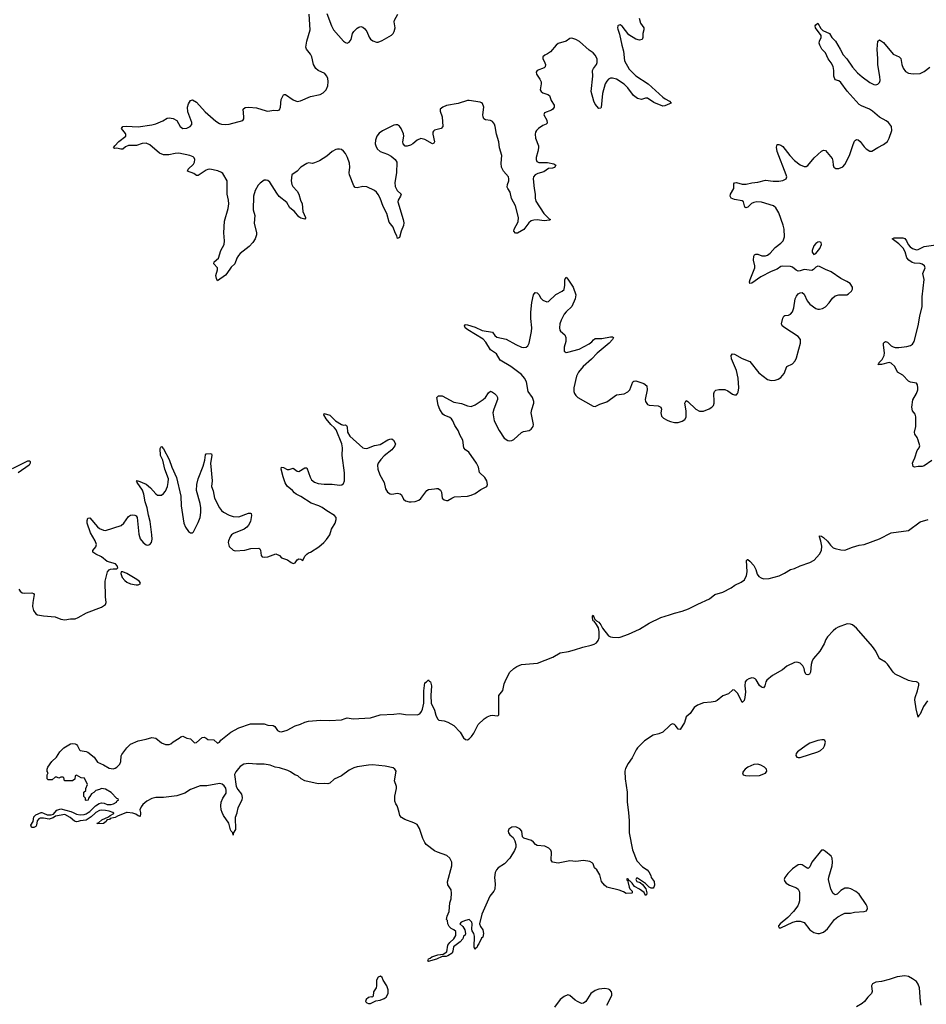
# Model space of a CAD drawing. Header units: inches. Extents: x 1843750 to 1959452, y 907112 to 1016326.
# Tile 53 of 137: x 1873285 to 1882652, y 948020 to 958194. Entities that reach past the tile are written whole.
import ezdxf

# ---------------------------------------------------------------- set-up
doc = ezdxf.new("R2010")
doc.units = ezdxf.units.IN
doc.header["$MEASUREMENT"] = 0
for name, color, linetype in [('B8974', 7, 'Continuous'), ('B8975', 7, 'Continuous'), ('B8984', 7, 'Continuous'), ('B8985', 7, 'Continuous')]:
    doc.layers.add(name, color=color, linetype=linetype)

msp = doc.modelspace()

# ---------------------------------------------------------------- linework, layer by layer
at = {"layer": 'B8974', "color": 6}
for points, elevation in [([(1874072, 950000), (1874064, 949996), (1874023, 949957), (1873970, 949924), (1873910, 949915), (1873890, 949907), (1873870, 949906), (1873850, 949912), (1873806, 949950), (1873750, 949981), (1873655, 949965), (1873630, 949946), (1873590, 949931), (1873530, 949944), (1873497, 949943), (1873483, 949937), (1873465, 949915), (1873458, 949870), (1873450, 949858), (1873430, 949845), (1873410, 949847), (1873405, 949850), (1873399, 949870), (1873423, 949910), (1873430, 949956), (1873450, 949977), (1873507, 950000)], 500), ([(1873515, 950000), (1873530, 949996), (1873570, 949977), (1873610, 949979), (1873634, 949986), (1873646, 950000)], 500), ([(1873836, 950000), (1873870, 949983), (1873910, 949978), (1873950, 949980), (1873972, 949988), (1873991, 950000)], 500), ([(1874389, 950000), (1874295, 949965), (1874270, 949949), (1874221, 949939), (1874211, 949930), (1874193, 949927), (1874181, 949919), (1874179, 949910), (1874150, 949887), (1874090, 949886), (1874086, 949890), (1874103, 949897), (1874135, 949925), (1874203, 949957), (1874218, 949970), (1874258, 949990), (1874256, 949996), (1874247, 950000)], 500), ([(1874532, 950000), (1874534, 949990), (1874530, 949961), (1874510, 949966), (1874485, 949985), (1874454, 949994), (1874394, 950000)], 500), ([(1875528, 950000), (1875527, 949993), (1875510, 949950), (1875513, 949827), (1875491, 949789), (1875490, 949768), (1875488, 949790), (1875470, 949808), (1875464, 949824), (1875447, 949890), (1875390, 949972), (1875378, 950000)], 500), ([(1879574, 950000), (1879583, 949917), (1879583, 949790), (1879617, 949617), (1879662, 949502), (1879721, 949441), (1879767, 949410), (1879785, 949390), (1879807, 949350), (1879811, 949330), (1879842, 949290), (1879845, 949250), (1879838, 949230), (1879830, 949218), (1879810, 949219), (1879789, 949229), (1879750, 949269), (1879670, 949322), (1879658, 949322), (1879652, 949310), (1879661, 949290), (1879697, 949277), (1879719, 949259), (1879754, 949214), (1879765, 949170), (1879762, 949150), (1879750, 949144), (1879736, 949176), (1879689, 949210), (1879638, 949238), (1879612, 949272), (1879592, 949292), (1879578, 949298), (1879574, 949310), (1879565, 949315), (1879554, 949310), (1879564, 949304), (1879581, 949230), (1879590, 949212), (1879612, 949190), (1879614, 949170), (1879611, 949169), (1879550, 949165), (1879522, 949182), (1879480, 949200), (1879350, 949230), (1879326, 949250), (1879295, 949290), (1879278, 949358), (1879248, 949408), (1879223, 949430), (1879209, 949470), (1879201, 949481), (1879175, 949495), (1879110, 949504), (1879030, 949494), (1878970, 949501), (1878850, 949478), (1878790, 949489), (1878777, 949510), (1878781, 949590), (1878772, 949612), (1878753, 949633), (1878710, 949655), (1878630, 949661), (1878615, 949670), (1878595, 949695), (1878572, 949712), (1878495, 949735), (1878479, 949750), (1878472, 949810), (1878452, 949832), (1878410, 949852), (1878370, 949850), (1878338, 949830), (1878332, 949810), (1878337, 949790), (1878350, 949770), (1878382, 949742), (1878402, 949710), (1878412, 949670), (1878410, 949645), (1878397, 949610), (1878349, 949530), (1878293, 949470), (1878230, 949430), (1878212, 949408), (1878199, 949381), (1878189, 949330), (1878196, 949264), (1878195, 949210), (1878185, 949190), (1878144, 949136), (1878059, 948950), (1878037, 948850), (1878045, 948825), (1878070, 948788), (1878077, 948750), (1878070, 948715), (1878058, 948702), (1878030, 948644), (1878014, 948626), (1878010, 948609), (1877997, 948603), (1877990, 948586), (1877982, 948610), (1877983, 948723), (1877978, 948750), (1877960, 948780), (1877956, 948796), (1877959, 948850), (1877955, 948870), (1877930, 948895), (1877890, 948884), (1877847, 948870), (1877834, 948850), (1877863, 948823), (1877884, 948790), (1877891, 948750), (1877887, 948733), (1877870, 948722), (1877864, 948696), (1877836, 948664), (1877768, 948612), (1877760, 948570), (1877752, 948548), (1877710, 948521), (1877690, 948515), (1877650, 948515), (1877590, 948487), (1877530, 948469), (1877510, 948462), (1877498, 948470), (1877506, 948474), (1877510, 948490), (1877525, 948495), (1877544, 948510), (1877604, 948530), (1877661, 948539), (1877697, 948563), (1877710, 948630), (1877730, 948658), (1877770, 948695), (1877791, 948730), (1877791, 948771), (1877772, 948790), (1877744, 948804), (1877722, 948822), (1877710, 948850), (1877705, 948885), (1877696, 948896), (1877702, 948930), (1877723, 948977), (1877728, 949068), (1877742, 949110), (1877748, 949168), (1877744, 949204), (1877710, 949254), (1877706, 949286), (1877750, 949450), (1877749, 949490), (1877729, 949530), (1877698, 949558), (1877603, 949590), (1877570, 949607), (1877486, 949670), (1877470, 949691), (1877450, 949733), (1877415, 949835), (1877390, 949876), (1877356, 949896), (1877264, 949930), (1877229, 949950), (1877212, 949970), (1877205, 950000)], 500), ([(1879350, 948010), (1879402, 948110), (1879404, 948130), (1879399, 948150), (1879383, 948170), (1879370, 948177), (1879330, 948183), (1879270, 948177), (1879230, 948162), (1879186, 948130), (1879133, 948047), (1879110, 948030), (1879090, 948029), (1879050, 948048), (1879024, 948064), (1878970, 948110), (1878950, 948118), (1878910, 948100), (1878870, 948068), (1878810, 947990)], 600)]:
    msp.add_lwpolyline(points, dxfattribs=dict(at, elevation=elevation))
at = {"layer": 'B8974', "color": 6, "elevation": 600}
msp.add_lwpolyline([(1877012, 948312), (1876990, 948299), (1876971, 948270), (1876972, 948210), (1876967, 948190), (1876941, 948150), (1876937, 948103), (1876926, 948094), (1876916, 948096), (1876890, 948090), (1876865, 948070), (1876858, 948050), (1876870, 948036), (1876889, 948029), (1876910, 948029), (1876966, 948054), (1877010, 948061), (1877050, 948078), (1877070, 948094), (1877093, 948130), (1877092, 948170), (1877078, 948210), (1877039, 948270), (1877030, 948296)], close=True, dxfattribs=at)
at = {"layer": 'B8975', "color": 6}
for points, elevation in [([(1880000, 957324), (1879950, 957302), (1879930, 957300), (1879838, 957338), (1879770, 957383), (1879750, 957383), (1879710, 957370), (1879670, 957378), (1879626, 957410), (1879568, 957490), (1879530, 957528), (1879450, 957580), (1879410, 957590), (1879390, 957588), (1879370, 957579), (1879350, 957560), (1879333, 957530), (1879306, 957430), (1879293, 957287), (1879290, 957279), (1879270, 957275), (1879230, 957321), (1879216, 957350), (1879189, 957450), (1879207, 957610), (1879205, 957670), (1879213, 957690), (1879246, 957730), (1879253, 957750), (1879250, 957790), (1879230, 957828), (1879211, 957851), (1879170, 957878), (1879070, 957969), (1879030, 957989), (1878990, 958002), (1878970, 957999), (1878930, 957970), (1878850, 957947), (1878827, 957930), (1878770, 957863), (1878739, 957841), (1878710, 957827), (1878691, 957810), (1878690, 957790), (1878705, 957765), (1878716, 957730), (1878714, 957706), (1878704, 957696), (1878630, 957670), (1878620, 957650), (1878623, 957630), (1878660, 957580), (1878672, 957552), (1878673, 957530), (1878663, 957470), (1878672, 957452), (1878690, 957439), (1878741, 957421), (1878758, 957410), (1878777, 957357), (1878806, 957310), (1878808, 957290), (1878794, 957270), (1878780, 957260), (1878708, 957230), (1878699, 957210), (1878730, 957157), (1878734, 957126), (1878725, 957115), (1878690, 957099), (1878645, 957070), (1878624, 957050), (1878615, 957030), (1878610, 957010), (1878613, 956970), (1878644, 956890), (1878646, 956870), (1878640, 956830), (1878621, 956770), (1878621, 956750), (1878629, 956729), (1878650, 956717), (1878738, 956718), (1878804, 956704), (1878824, 956690), (1878810, 956666), (1878790, 956658), (1878750, 956655), (1878700, 956620), (1878637, 956603), (1878610, 956592), (1878592, 956570), (1878589, 956550), (1878599, 956450), (1878610, 956390), (1878610, 956350), (1878618, 956318), (1878700, 956190), (1878757, 956137), (1878770, 956130), (1878758, 956122), (1878705, 956115), (1878630, 956124), (1878598, 956122), (1878570, 956114), (1878545, 956095), (1878494, 956026), (1878430, 955989), (1878407, 955987), (1878390, 956010), (1878393, 956030), (1878434, 956106), (1878439, 956150), (1878406, 956270), (1878367, 956347), (1878352, 956412), (1878327, 956450), (1878323, 956463), (1878324, 956490), (1878339, 956530), (1878340, 956550), (1878335, 956570), (1878283, 956630), (1878263, 956670), (1878260, 956710), (1878265, 956790), (1878244, 956870), (1878236, 956930), (1878212, 957010), (1878199, 957090), (1878190, 957113), (1878170, 957142), (1878150, 957153), (1878099, 957159), (1878082, 957170), (1878073, 957190), (1878071, 957210), (1878079, 957290), (1878066, 957326), (1878056, 957336), (1878041, 957341), (1877930, 957360), (1877910, 957359), (1877814, 957326), (1877693, 957307), (1877657, 957290), (1877630, 957270), (1877630, 957250), (1877649, 957190), (1877657, 957090), (1877640, 957070), (1877570, 957051), (1877560, 957040), (1877555, 957030), (1877555, 957010), (1877570, 956930), (1877564, 956916), (1877550, 956911), (1877470, 956956), (1877430, 956965), (1877390, 956949), (1877348, 956912), (1877323, 956897), (1877290, 956885), (1877267, 956887), (1877247, 956910), (1877245, 956930), (1877255, 956990), (1877250, 957014), (1877225, 957070), (1877210, 957092), (1877190, 957106), (1877170, 957108), (1877150, 957102), (1877034, 957046), (1876999, 957021), (1876975, 956990), (1876961, 956950), (1876959, 956910), (1876963, 956890), (1876979, 956859), (1877010, 956833), (1877084, 956804), (1877123, 956783), (1877164, 956750), (1877181, 956721), (1877177, 956610), (1877162, 956510), (1877164, 956470), (1877184, 956430), (1877225, 956390), (1877221, 956370), (1877196, 956330), (1877192, 956310), (1877248, 956128), (1877254, 956094), (1877250, 956068), (1877225, 956010), (1877210, 955944), (1877190, 955933), (1877181, 955961), (1877163, 955990), (1877142, 956050), (1877103, 956103), (1877079, 956190), (1877042, 956262), (1877009, 956350), (1876990, 956387), (1876972, 956410), (1876950, 956427), (1876870, 956466), (1876830, 956470), (1876770, 956456), (1876750, 956461), (1876737, 956477), (1876692, 956590), (1876688, 956610), (1876695, 956670), (1876694, 956710), (1876672, 956770), (1876652, 956810), (1876630, 956836), (1876610, 956851), (1876590, 956857), (1876570, 956857), (1876550, 956852), (1876512, 956830), (1876458, 956782), (1876384, 956736), (1876330, 956713), (1876310, 956709), (1876270, 956713), (1876250, 956707), (1876190, 956668), (1876150, 956629), (1876098, 956590), (1876089, 956530), (1876095, 956490), (1876106, 956470), (1876150, 956420), (1876168, 956390), (1876187, 956327), (1876203, 956290), (1876211, 956210), (1876239, 956150), (1876238, 956142), (1876230, 956134), (1876190, 956144), (1876170, 956156), (1876124, 956210), (1876077, 956250), (1876044, 956304), (1875966, 956366), (1875940, 956400), (1875870, 956515), (1875850, 956532), (1875830, 956537), (1875810, 956534), (1875770, 956506), (1875750, 956484), (1875716, 956430), (1875701, 956370), (1875697, 956230), (1875713, 956170), (1875709, 956090), (1875730, 955990), (1875730, 955970), (1875717, 955930), (1875692, 955890), (1875655, 955850), (1875563, 955777), (1875544, 955756), (1875528, 955730), (1875508, 955672), (1875470, 955636), (1875424, 955570), (1875410, 955555), (1875330, 955494), (1875318, 955518), (1875313, 955550), (1875327, 955610), (1875327, 955630), (1875290, 955670), (1875294, 955690), (1875339, 955730), (1875364, 955810), (1875397, 955870), (1875400, 955910), (1875395, 955990), (1875401, 956110), (1875438, 956242), (1875446, 956290), (1875443, 956330), (1875430, 956390), (1875427, 956527), (1875383, 956603), (1875370, 956616), (1875333, 956633), (1875250, 956649), (1875230, 956647), (1875210, 956637), (1875130, 956582), (1875110, 956585), (1875084, 956604), (1875020, 956630), (1875026, 956650), (1875079, 956701), (1875090, 956720), (1875093, 956750), (1875087, 956767), (1875076, 956776), (1875042, 956790), (1874930, 956815), (1874890, 956812), (1874824, 956796), (1874770, 956796), (1874730, 956814), (1874630, 956900), (1874590, 956919), (1874550, 956915), (1874490, 956893), (1874410, 956895), (1874379, 956881), (1874350, 956855), (1874330, 956855), (1874290, 956867), (1874263, 956863), (1874254, 956870), (1874266, 956890), (1874310, 956936), (1874381, 956990), (1874382, 957010), (1874378, 957018), (1874337, 957070), (1874349, 957091), (1874386, 957094), (1874510, 957087), (1874650, 957107), (1874690, 957118), (1874764, 957150), (1874810, 957176), (1874830, 957179), (1874872, 957172), (1874910, 957153), (1874942, 957090), (1874970, 957070), (1875010, 957072), (1875047, 957090), (1875064, 957110), (1875065, 957130), (1875022, 957242), (1875018, 957290), (1875030, 957323), (1875050, 957359), (1875070, 957366), (1875110, 957343), (1875200, 957240), (1875310, 957146), (1875350, 957121), (1875370, 957113), (1875410, 957109), (1875450, 957115), (1875589, 957151), (1875601, 957170), (1875602, 957190), (1875594, 957270), (1875614, 957286), (1875652, 957288), (1875730, 957283), (1875830, 957252), (1875850, 957250), (1875910, 957259), (1875950, 957256), (1875970, 957263), (1875978, 957290), (1875985, 957370), (1876010, 957416), (1876021, 957419), (1876030, 957421), (1876110, 957365), (1876152, 957348), (1876186, 957354), (1876290, 957401), (1876390, 957420), (1876422, 957438), (1876450, 957470), (1876467, 957510), (1876473, 957550), (1876467, 957590), (1876455, 957615), (1876436, 957636), (1876370, 957667), (1876343, 957690), (1876322, 957730), (1876304, 957810), (1876290, 957837), (1876249, 957890), (1876242, 957910), (1876250, 957971), (1876287, 958090), (1876277, 958250)], 600), ([(1876457, 958257), (1876505, 958130), (1876528, 958090), (1876630, 957973), (1876650, 957957), (1876670, 957952), (1876690, 957960), (1876709, 957990), (1876725, 958050), (1876738, 958070), (1876770, 958105), (1876790, 958118), (1876810, 958122), (1876830, 958117), (1876850, 958100), (1876871, 958071), (1876894, 958014), (1876910, 957993), (1876934, 957974), (1876970, 957960), (1876990, 957962), (1877030, 957980), (1877125, 958035), (1877142, 958050), (1877154, 958070), (1877163, 958110), (1877154, 958170), (1877156, 958190), (1877192, 958250)], 600), ([(1879685, 958210), (1879698, 958158), (1879732, 958110), (1879735, 958090), (1879724, 958050), (1879724, 958010), (1879716, 957990), (1879690, 957982), (1879650, 957991), (1879578, 958038), (1879510, 958128), (1879490, 958139), (1879470, 958135), (1879466, 958130), (1879462, 958110), (1879465, 958095), (1879484, 958044), (1879505, 957930), (1879524, 957870), (1879534, 957770), (1879583, 957683), (1879650, 957613), (1879779, 957530), (1879930, 957394), (1879955, 957375), (1880000, 957350)], 600), ([(1873275, 952310), (1873290, 952289), (1873310, 952273), (1873330, 952269), (1873410, 952273), (1873426, 952266), (1873434, 952254), (1873420, 952170), (1873418, 952130), (1873426, 952090), (1873450, 952056), (1873470, 952045), (1873530, 952033), (1873650, 952024), (1873710, 952000), (1873750, 951992), (1873810, 952002), (1873857, 952003), (1873890, 952015), (1873974, 952066), (1874130, 952123), (1874171, 952150), (1874178, 952170), (1874171, 952231), (1874169, 952391), (1874192, 952488), (1874210, 952510), (1874224, 952516), (1874250, 952521), (1874290, 952520), (1874298, 952530), (1874293, 952550), (1874275, 952570), (1874190, 952596), (1874130, 952644), (1874070, 952670), (1874039, 952690), (1874040, 952710), (1874073, 952747), (1874078, 952770), (1874065, 952810), (1874015, 952890), (1873981, 952990), (1873982, 953018), (1873990, 953042), (1874010, 953045), (1874090, 952952), (1874110, 952936), (1874150, 952918), (1874170, 952917), (1874332, 952968), (1874359, 952990), (1874410, 953061), (1874430, 953074), (1874450, 953078), (1874474, 953074), (1874487, 953067), (1874498, 953050), (1874516, 952876), (1874529, 952830), (1874559, 952790), (1874590, 952766), (1874610, 952763), (1874628, 952770), (1874645, 952790), (1874654, 952826), (1874651, 952870), (1874633, 953010), (1874615, 953075), (1874601, 953150), (1874580, 953210), (1874566, 953290), (1874552, 953332), (1874499, 953410), (1874500, 953420), (1874488, 953430), (1874502, 953430), (1874504, 953424), (1874510, 953429), (1874593, 953393), (1874636, 953356), (1874690, 953293), (1874710, 953282), (1874730, 953279), (1874750, 953282), (1874770, 953297), (1874790, 953322), (1874811, 953370), (1874820, 953410), (1874822, 953450), (1874786, 953550), (1874763, 953643), (1874741, 953690), (1874736, 953764), (1874742, 953778), (1874750, 953785), (1874770, 953760), (1874830, 953649), (1874858, 953570), (1874904, 953464), (1874951, 953270), (1874953, 953170), (1874982, 952990), (1874998, 952950), (1875030, 952905), (1875050, 952893), (1875070, 952890), (1875080, 952900), (1875130, 952997), (1875149, 953050), (1875157, 953103), (1875156, 953150), (1875150, 953193), (1875113, 953330), (1875114, 953390), (1875129, 953450), (1875180, 953580), (1875198, 953642), (1875203, 953697), (1875212, 953708), (1875252, 953712), (1875266, 953706), (1875269, 953690), (1875257, 953610), (1875273, 953430), (1875265, 953370), (1875284, 953324), (1875297, 953250), (1875350, 953148), (1875370, 953121), (1875390, 953104), (1875450, 953073), (1875490, 953059), (1875550, 953056), (1875650, 953094), (1875670, 953095), (1875677, 953090), (1875679, 953070), (1875668, 953010), (1875649, 952970), (1875633, 952950), (1875603, 952930), (1875495, 952885), (1875474, 952870), (1875459, 952850), (1875442, 952810), (1875439, 952790), (1875450, 952750), (1875490, 952712), (1875510, 952706), (1875610, 952711), (1875672, 952728), (1875754, 952734), (1875766, 952726), (1875773, 952713), (1875778, 952658), (1875790, 952644), (1875810, 952639), (1875850, 952644), (1875930, 952674), (1875970, 952656), (1875990, 952634), (1876053, 952613), (1876090, 952584), (1876110, 952576), (1876130, 952581), (1876150, 952614), (1876170, 952623), (1876190, 952620), (1876210, 952606), (1876230, 952650), (1876250, 952670), (1876270, 952685), (1876290, 952690), (1876375, 952745), (1876428, 952792), (1876456, 952824), (1876489, 952870), (1876508, 952930), (1876544, 952990), (1876555, 953030), (1876553, 953050), (1876538, 953070), (1876458, 953118), (1876410, 953153), (1876377, 953170), (1876297, 953197), (1876190, 953267), (1876140, 953290), (1876123, 953303), (1876105, 953330), (1876050, 953374), (1876028, 953408), (1876006, 953470), (1875988, 953550), (1875990, 953570), (1876010, 953566), (1876050, 953547), (1876070, 953547), (1876110, 953558), (1876150, 953530), (1876170, 953526), (1876230, 953564), (1876250, 953564), (1876286, 953466), (1876300, 953440), (1876330, 953414), (1876370, 953401), (1876430, 953393), (1876514, 953394), (1876590, 953383), (1876612, 953388), (1876630, 953401), (1876641, 953430), (1876642, 953510), (1876615, 953690), (1876619, 953770), (1876614, 953810), (1876554, 953954), (1876537, 953977), (1876500, 954010), (1876451, 954070), (1876428, 954110), (1876430, 954123), (1876490, 954108), (1876549, 954049), (1876610, 954010), (1876630, 954005), (1876650, 954007), (1876660, 954000), (1876667, 953987), (1876672, 953930), (1876696, 953890), (1876830, 953771), (1876845, 953765), (1876870, 953764), (1876950, 953793), (1877010, 953803), (1877090, 953851), (1877110, 953859), (1877130, 953863), (1877146, 953850), (1877168, 953810), (1877160, 953790), (1877130, 953750), (1877050, 953686), (1877015, 953650), (1876989, 953610), (1876983, 953590), (1876984, 953550), (1877005, 953490), (1877052, 953412), (1877066, 953346), (1877085, 953310), (1877113, 953293), (1877131, 953291), (1877190, 953300), (1877216, 953296), (1877230, 953283), (1877250, 953239), (1877270, 953222), (1877310, 953211), (1877330, 953210), (1877370, 953216), (1877410, 953230), (1877430, 953245), (1877490, 953328), (1877510, 953340), (1877570, 953345), (1877590, 953351), (1877610, 953349), (1877632, 953332), (1877643, 953310), (1877650, 953248), (1877670, 953232), (1877694, 953226), (1877710, 953227), (1877749, 953251), (1877778, 953262), (1877910, 953270), (1877950, 953281), (1877990, 953299), (1878050, 953338), (1878110, 953370), (1878120, 953390), (1878110, 953427), (1878090, 953464), (1878036, 953516), (1878024, 953570), (1878006, 953610), (1877924, 953724), (1877890, 953749), (1877874, 953770), (1877864, 953850), (1877836, 953896), (1877814, 953950), (1877782, 954002), (1877761, 954050), (1877747, 954070), (1877730, 954083), (1877670, 954107), (1877657, 954117), (1877626, 954166), (1877609, 954210), (1877596, 954290), (1877612, 954308), (1877650, 954308), (1877770, 954240), (1877850, 954227), (1877910, 954203), (1877950, 954198), (1877990, 954213), (1878072, 954268), (1878096, 954290), (1878130, 954339), (1878150, 954355), (1878170, 954346), (1878190, 954330), (1878211, 954310), (1878221, 954290), (1878220, 954270), (1878184, 954170), (1878175, 954130), (1878186, 954050), (1878240, 953950), (1878292, 953870), (1878330, 953845), (1878350, 953842), (1878370, 953846), (1878390, 953857), (1878470, 953929), (1878490, 953938), (1878550, 953950), (1878570, 953962), (1878589, 953990), (1878593, 954010), (1878570, 954130), (1878576, 954164), (1878598, 954230), (1878598, 954250), (1878583, 954290), (1878538, 954350), (1878521, 954450), (1878502, 954490), (1878470, 954526), (1878361, 954610), (1878250, 954677), (1878210, 954740), (1878150, 954782), (1878101, 954861), (1878073, 954893), (1877916, 954990), (1877888, 955010), (1877881, 955030), (1877890, 955044), (1877910, 955042), (1877990, 955017), (1878063, 954983), (1878170, 954964), (1878193, 954930), (1878214, 954914), (1878312, 954892), (1878410, 954836), (1878470, 954810), (1878490, 954805), (1878519, 954810), (1878536, 954824), (1878549, 954850), (1878573, 954970), (1878575, 955010), (1878566, 955106), (1878566, 955170), (1878575, 955270), (1878593, 955350), (1878610, 955373), (1878630, 955372), (1878650, 955353), (1878670, 955317), (1878690, 955295), (1878730, 955279), (1878750, 955282), (1878825, 955355), (1878890, 955388), (1878910, 955407), (1878919, 955450), (1878917, 955510), (1878930, 955534), (1878950, 955513), (1879003, 955430), (1879031, 955350), (1879024, 955310), (1878990, 955231), (1878930, 955174), (1878911, 955150), (1878879, 955090), (1878865, 955050), (1878862, 955010), (1878867, 954987), (1878874, 954974), (1878918, 954938), (1878929, 954910), (1878927, 954870), (1878910, 954810), (1878910, 954770), (1878930, 954755), (1878950, 954757), (1879065, 954790), (1879170, 954843), (1879195, 954865), (1879213, 954887), (1879230, 954898), (1879299, 954901), (1879390, 954917), (1879410, 954916), (1879422, 954910), (1879411, 954890), (1879374, 954850), (1879250, 954749), (1879194, 954686), (1879106, 954610), (1879058, 954550), (1879039, 954510), (1879011, 954390), (1879011, 954351), (1879018, 954330), (1879031, 954310), (1879053, 954290), (1879210, 954199), (1879230, 954198), (1879279, 954221), (1879350, 954246), (1879450, 954317), (1879530, 954329), (1879570, 954349), (1879590, 954370), (1879620, 954450), (1879630, 954459), (1879650, 954461), (1879735, 954435), (1879764, 954410), (1879768, 954370), (1879749, 954270), (1879751, 954250), (1879770, 954219), (1879790, 954210), (1879882, 954202), (1879911, 954191), (1879916, 954170), (1879910, 954130), (1879917, 954097), (1879937, 954077), (1879974, 954054), (1880000, 954044)], 600), ([(1873210, 953557), (1873370, 953636), (1873390, 953634), (1873392, 953630), (1873393, 953610), (1873382, 953590), (1873269, 953510)], 600), ([(1873991, 950000), (1874010, 950012), (1874068, 950072), (1874106, 950094), (1874130, 950100), (1874157, 950097), (1874190, 950085), (1874230, 950085), (1874253, 950090), (1874284, 950110), (1874293, 950127), (1874306, 950130), (1874302, 950142), (1874290, 950146), (1874229, 950209), (1874170, 950242), (1874130, 950248), (1874110, 950238), (1874070, 950228), (1874050, 950208), (1874025, 950195), (1874010, 950166), (1873994, 950150), (1873992, 950130), (1873970, 950126), (1873966, 950130), (1873966, 950150), (1873948, 950168), (1873946, 950210), (1873968, 950230), (1873969, 950250), (1873986, 950290), (1873955, 950355), (1873920, 950360), (1873870, 950386), (1873858, 950382), (1873853, 950347), (1873830, 950328), (1873750, 950328), (1873746, 950330), (1873742, 950362), (1873730, 950366), (1873710, 950366), (1873690, 950358), (1873670, 950366), (1873650, 950366), (1873620, 950340), (1873580, 950340), (1873568, 950350), (1873569, 950390), (1873578, 950410), (1873570, 950426), (1873569, 950450), (1873577, 950470), (1873618, 950530), (1873665, 950575), (1873701, 950630), (1873739, 950670), (1873809, 950710), (1873830, 950713), (1873858, 950710), (1873870, 950703), (1873883, 950690), (1873901, 950650), (1873910, 950643), (1873970, 950633), (1873990, 950625), (1874055, 950575), (1874090, 950523), (1874150, 950495), (1874210, 950458), (1874250, 950453), (1874270, 950458), (1874290, 950470), (1874318, 950502), (1874328, 950530), (1874333, 950587), (1874339, 950601), (1874390, 950670), (1874430, 950708), (1874510, 950743), (1874590, 950758), (1874650, 950776), (1874690, 950770), (1874750, 950722), (1874790, 950704), (1874830, 950705), (1874848, 950712), (1874870, 950731), (1874932, 950768), (1874950, 950785), (1874970, 950791), (1875011, 950771), (1875050, 950762), (1875090, 950722), (1875110, 950726), (1875170, 950776), (1875190, 950779), (1875210, 950770), (1875230, 950755), (1875290, 950751), (1875330, 950717), (1875350, 950727), (1875362, 950750), (1875466, 950830), (1875550, 950875), (1875670, 950916), (1875810, 950917), (1875850, 950905), (1875902, 950902), (1875920, 950890), (1875950, 950850), (1875970, 950839), (1875990, 950836), (1876047, 950853), (1876130, 950898), (1876187, 950913), (1876230, 950935), (1876270, 950946), (1876394, 950954), (1876490, 950952), (1876610, 950960), (1876646, 950974), (1876670, 950978), (1876730, 950971), (1876910, 950978), (1877010, 951010), (1877150, 951017), (1877210, 951024), (1877270, 951015), (1877390, 951011), (1877418, 951022), (1877436, 951044), (1877447, 951070), (1877461, 951130), (1877462, 951258), (1877470, 951342), (1877489, 951351), (1877509, 951371), (1877517, 951357), (1877530, 951350), (1877539, 951310), (1877532, 951210), (1877538, 951130), (1877570, 951060), (1877586, 951006), (1877602, 950970), (1877617, 950957), (1877670, 950949), (1877710, 950936), (1877770, 950902), (1877836, 950830), (1877872, 950772), (1877890, 950756), (1877910, 950753), (1877930, 950762), (1877954, 950786), (1877978, 950822), (1878023, 950910), (1878083, 950970), (1878115, 950990), (1878150, 951003), (1878170, 951006), (1878218, 951002), (1878230, 951004), (1878237, 951010), (1878235, 951210), (1878277, 951263), (1878290, 951330), (1878310, 951380), (1878350, 951450), (1878389, 951490), (1878421, 951510), (1878471, 951530), (1878634, 951546), (1878795, 951605), (1878870, 951650), (1878955, 951665), (1879019, 951681), (1879104, 951710), (1879191, 951729), (1879220, 951740), (1879244, 951756), (1879262, 951778), (1879272, 951808), (1879273, 951873), (1879264, 951910), (1879245, 951945), (1879219, 951979), (1879210, 951982), (1879206, 951990), (1879202, 952018), (1879205, 952035), (1879210, 952041), (1879223, 952003), (1879243, 951983), (1879270, 951967), (1879290, 951940), (1879307, 951907), (1879370, 951827), (1879390, 951816), (1879410, 951814), (1879470, 951810), (1879490, 951814), (1879576, 951844), (1879690, 951897), (1879790, 951957), (1879910, 952015), (1880000, 952045)], 500), ([(1880000, 950897), (1879929, 950830), (1879890, 950813), (1879830, 950800), (1879739, 950741), (1879668, 950670), (1879654, 950650), (1879614, 950566), (1879573, 950507), (1879544, 950456), (1879539, 950430), (1879540, 950350), (1879562, 950210), (1879562, 950110), (1879574, 950000)], 500), ([(1877205, 950000), (1877191, 950051), (1877184, 950070), (1877170, 950090), (1877160, 950120), (1877162, 950170), (1877178, 950250), (1877179, 950270), (1877159, 950330), (1877174, 950430), (1877162, 950450), (1877142, 950462), (1877061, 950481), (1876930, 950493), (1876890, 950492), (1876770, 950473), (1876738, 950462), (1876690, 950438), (1876610, 950379), (1876534, 950346), (1876490, 950304), (1876470, 950297), (1876430, 950300), (1876370, 950297), (1876230, 950328), (1876193, 950350), (1876159, 950379), (1876126, 950390), (1876083, 950423), (1876056, 950436), (1875970, 950464), (1875926, 950470), (1875872, 950492), (1875810, 950500), (1875730, 950500), (1875650, 950508), (1875599, 950501), (1875564, 950476), (1875544, 950456), (1875517, 950423), (1875505, 950395), (1875521, 950270), (1875538, 950238), (1875578, 950190), (1875583, 950157), (1875580, 950130), (1875540, 950050), (1875528, 950000)], 500), ([(1875378, 950000), (1875366, 950030), (1875362, 950070), (1875366, 950110), (1875384, 950150), (1875417, 950203), (1875419, 950230), (1875413, 950253), (1875398, 950278), (1875376, 950296), (1875350, 950301), (1875217, 950277), (1875150, 950276), (1875050, 950238), (1874990, 950201), (1874910, 950174), (1874770, 950156), (1874690, 950156), (1874650, 950147), (1874600, 950120), (1874557, 950083), (1874539, 950060), (1874526, 950030), (1874532, 950000)], 500), ([(1873507, 950000), (1873510, 950001), (1873515, 950000)], 500), ([(1873646, 950000), (1873670, 950027), (1873710, 950038), (1873812, 950012), (1873836, 950000)], 500), ([(1874247, 950000), (1874210, 950014), (1874170, 950023), (1874130, 950024), (1874110, 950021), (1874072, 950000)], 500), ([(1874394, 950000), (1874390, 950000), (1874389, 950000)], 500)]:
    msp.add_lwpolyline(points, dxfattribs=dict(at, elevation=elevation))
at = {"layer": 'B8975', "color": 6, "elevation": 600}
msp.add_lwpolyline([(1874350, 952489), (1874332, 952488), (1874328, 952470), (1874344, 952430), (1874370, 952398), (1874390, 952381), (1874430, 952363), (1874487, 952353), (1874510, 952354), (1874530, 952363), (1874534, 952370), (1874522, 952390), (1874494, 952410), (1874390, 952472)], close=True, dxfattribs=at)
at = {"layer": 'B8984', "color": 6, "elevation": 600}
msp.add_lwpolyline([(1881570, 949613), (1881471, 949490), (1881450, 949441), (1881435, 949425), (1881430, 949422), (1881410, 949432), (1881370, 949460), (1881350, 949465), (1881330, 949461), (1881270, 949420), (1881221, 949370), (1881190, 949330), (1881185, 949310), (1881189, 949290), (1881206, 949270), (1881238, 949250), (1881310, 949223), (1881329, 949209), (1881338, 949190), (1881341, 949170), (1881343, 949090), (1881337, 949063), (1881324, 949036), (1881280, 948980), (1881222, 948918), (1881144, 948850), (1881124, 948830), (1881124, 948824), (1881131, 948811), (1881150, 948811), (1881273, 948867), (1881310, 948878), (1881350, 948880), (1881390, 948865), (1881450, 948789), (1881490, 948760), (1881530, 948750), (1881550, 948750), (1881590, 948765), (1881630, 948799), (1881705, 948895), (1881738, 948922), (1881790, 948951), (1881810, 948961), (1881870, 948961), (1881910, 948971), (1882010, 948977), (1882034, 948986), (1882045, 949010), (1882041, 949030), (1882031, 949050), (1881959, 949159), (1881925, 949185), (1881873, 949213), (1881850, 949221), (1881810, 949218), (1881770, 949195), (1881730, 949156), (1881710, 949152), (1881690, 949164), (1881666, 949210), (1881642, 949310), (1881645, 949335), (1881680, 949450), (1881683, 949490), (1881679, 949530), (1881668, 949550), (1881610, 949600), (1881590, 949613)], close=True, dxfattribs=at)
msp.add_lwpolyline([(1882601, 948010), (1882591, 948050), (1882582, 948190), (1882569, 948229), (1882550, 948254), (1882510, 948284), (1882470, 948306), (1882430, 948314), (1882350, 948302), (1882270, 948276), (1882190, 948257), (1882131, 948249), (1882098, 948230), (1882087, 948210), (1882092, 948152), (1882086, 948130), (1882047, 948093), (1882013, 948047), (1881990, 948028), (1881930, 947993)], dxfattribs=at)
at = {"layer": 'B8985', "color": 6}
for points, elevation in [([(1880000, 954044), (1880010, 954040), (1880050, 954032), (1880090, 954033), (1880130, 954045), (1880157, 954063), (1880172, 954088), (1880172, 954152), (1880159, 954230), (1880170, 954260), (1880190, 954247), (1880270, 954170), (1880310, 954150), (1880350, 954149), (1880410, 954171), (1880437, 954190), (1880452, 954208), (1880460, 954230), (1880461, 954250), (1880457, 954330), (1880463, 954350), (1880476, 954364), (1880508, 954372), (1880570, 954373), (1880600, 954360), (1880650, 954325), (1880670, 954318), (1880690, 954318), (1880703, 954330), (1880710, 954346), (1880715, 954390), (1880708, 954490), (1880692, 954570), (1880640, 954690), (1880636, 954724), (1880650, 954741), (1880670, 954738), (1880750, 954694), (1880830, 954660), (1880923, 954543), (1881010, 954474), (1881050, 954464), (1881090, 954468), (1881121, 954479), (1881150, 954498), (1881183, 954537), (1881210, 954610), (1881270, 954637), (1881297, 954670), (1881310, 954698), (1881334, 954790), (1881354, 954850), (1881351, 954890), (1881330, 954919), (1881190, 955010), (1881164, 955030), (1881156, 955050), (1881170, 955110), (1881182, 955130), (1881190, 955136), (1881230, 955141), (1881250, 955150), (1881270, 955175), (1881283, 955217), (1881297, 955310), (1881310, 955338), (1881330, 955361), (1881350, 955372), (1881370, 955374), (1881390, 955356), (1881420, 955290), (1881450, 955253), (1881510, 955211), (1881530, 955204), (1881550, 955203), (1881580, 955210), (1881610, 955226), (1881650, 955267), (1881684, 955316), (1881710, 955340), (1881750, 955352), (1881810, 955349), (1881830, 955352), (1881850, 955362), (1881878, 955390), (1881889, 955410), (1881890, 955430), (1881866, 955466), (1881832, 955490), (1881770, 955518), (1881670, 955587), (1881611, 955611), (1881550, 955643), (1881530, 955647), (1881510, 955636), (1881488, 955612), (1881470, 955601), (1881390, 955612), (1881350, 955597), (1881330, 955596), (1881307, 955607), (1881270, 955638), (1881250, 955645), (1881170, 955647), (1881150, 955642), (1881110, 955617), (1881050, 955593), (1880944, 955536), (1880850, 955471), (1880829, 955469), (1880826, 955486), (1880832, 955510), (1880879, 955630), (1880882, 955650), (1880867, 955710), (1880870, 955750), (1880877, 955763), (1880890, 955772), (1880910, 955770), (1880954, 955754), (1880990, 955754), (1881010, 955760), (1881040, 955780), (1881090, 955840), (1881150, 955883), (1881173, 955910), (1881187, 955950), (1881184, 956030), (1881175, 956070), (1881130, 956197), (1881098, 956250), (1881074, 956270), (1880950, 956307), (1880903, 956310), (1880870, 956304), (1880847, 956293), (1880810, 956256), (1880789, 956249), (1880778, 956258), (1880773, 956270), (1880765, 956310), (1880750, 956323), (1880670, 956335), (1880637, 956350), (1880626, 956370), (1880629, 956390), (1880664, 956450), (1880664, 956496), (1880672, 956508), (1880690, 956510), (1880750, 956495), (1880790, 956493), (1880851, 956509), (1880910, 956515), (1880990, 956536), (1881070, 956525), (1881130, 956524), (1881170, 956531), (1881205, 956550), (1881210, 956570), (1881204, 956590), (1881110, 956832), (1881103, 956877), (1881110, 956903), (1881130, 956905), (1881150, 956897), (1881170, 956882), (1881243, 956790), (1881290, 956739), (1881350, 956694), (1881390, 956675), (1881410, 956675), (1881430, 956687), (1881493, 956767), (1881570, 956834), (1881590, 956846), (1881610, 956842), (1881679, 956759), (1881687, 956730), (1881689, 956689), (1881697, 956670), (1881716, 956656), (1881750, 956655), (1881790, 956674), (1881810, 956696), (1881859, 956790), (1881895, 956905), (1881910, 956940), (1881921, 956950), (1881930, 956956), (1881950, 956953), (1881970, 956936), (1882010, 956879), (1882030, 956860), (1882070, 956834), (1882090, 956835), (1882150, 956873), (1882210, 956905), (1882250, 956935), (1882270, 956969), (1882296, 957050), (1882292, 957090), (1882263, 957130), (1882236, 957150), (1882170, 957186), (1882097, 957250), (1882064, 957270), (1881983, 957303), (1881958, 957318), (1881834, 957454), (1881770, 957544), (1881750, 957561), (1881710, 957571), (1881696, 957610), (1881697, 957670), (1881690, 957710), (1881670, 957748), (1881638, 957790), (1881610, 957850), (1881573, 957890), (1881553, 957930), (1881547, 957950), (1881548, 957970), (1881567, 958010), (1881565, 958030), (1881506, 958110), (1881505, 958130), (1881510, 958141), (1881530, 958156), (1881561, 958101), (1881582, 958082), (1881651, 958051), (1881676, 958010), (1881715, 957970), (1881764, 957890), (1881795, 957830), (1881830, 957788), (1881890, 957703), (1881943, 957643), (1881990, 957602), (1882070, 957546), (1882110, 957525), (1882130, 957521), (1882153, 957527), (1882170, 957545), (1882175, 957565), (1882172, 957608), (1882153, 957727), (1882153, 957790), (1882143, 957890), (1882150, 957971), (1882170, 957984), (1882210, 957957), (1882310, 957838), (1882371, 957811), (1882390, 957792), (1882401, 957730), (1882413, 957693), (1882439, 957659), (1882470, 957640), (1882515, 957635), (1882590, 957639), (1882630, 957657), (1882690, 957704)], 600), ([(1880000, 957350), (1880000, 957350), (1880015, 957330), (1880000, 957324)], 600), ([(1882710, 953637), (1882630, 953585), (1882610, 953577), (1882570, 953576), (1882530, 953569), (1882517, 953577), (1882511, 953610), (1882515, 953630), (1882533, 953667), (1882558, 953742), (1882578, 953770), (1882585, 953790), (1882570, 953848), (1882557, 953877), (1882534, 953910), (1882530, 953930), (1882544, 953990), (1882544, 954090), (1882536, 954116), (1882510, 954153), (1882502, 954190), (1882513, 954267), (1882551, 954330), (1882565, 954370), (1882566, 954390), (1882561, 954421), (1882550, 954437), (1882490, 954449), (1882470, 954457), (1882410, 954522), (1882354, 954550), (1882326, 954610), (1882290, 954643), (1882270, 954650), (1882189, 954629), (1882150, 954630), (1882163, 954637), (1882165, 954650), (1882196, 954684), (1882216, 954724), (1882220, 954750), (1882209, 954831), (1882210, 954850), (1882219, 954861), (1882230, 954867), (1882250, 954861), (1882290, 954825), (1882310, 954813), (1882330, 954808), (1882370, 954806), (1882450, 954816), (1882490, 954826), (1882510, 954842), (1882527, 954870), (1882569, 955030), (1882586, 955130), (1882611, 955229), (1882610, 955330), (1882630, 955510), (1882618, 955570), (1882640, 955630), (1882633, 955650), (1882610, 955667), (1882590, 955673), (1882530, 955677), (1882506, 955686), (1882471, 955710), (1882450, 955734), (1882435, 955795), (1882413, 955833), (1882370, 955879), (1882298, 955930), (1882322, 955938), (1882370, 955940), (1882410, 955938), (1882430, 955931), (1882447, 955910), (1882465, 955870), (1882486, 955846), (1882510, 955829), (1882550, 955817), (1882570, 955820), (1882630, 955851), (1882750, 955867)], 500), ([(1880000, 952045), (1880050, 952062), (1880130, 952081), (1880195, 952105), (1880290, 952155), (1880411, 952210), (1880466, 952254), (1880550, 952278), (1880636, 952324), (1880675, 952350), (1880740, 952380), (1880774, 952406), (1880795, 952450), (1880802, 952490), (1880794, 952606), (1880804, 952616), (1880810, 952617), (1880830, 952600), (1880870, 952554), (1880890, 952514), (1880904, 952464), (1880921, 952441), (1880945, 952425), (1880970, 952416), (1881030, 952419), (1881132, 952448), (1881186, 952474), (1881248, 952512), (1881290, 952523), (1881350, 952552), (1881450, 952585), (1881494, 952610), (1881549, 952670), (1881569, 952710), (1881573, 952753), (1881564, 952804), (1881548, 952850), (1881550, 952859), (1881570, 952857), (1881590, 952844), (1881630, 952806), (1881663, 952763), (1881690, 952738), (1881710, 952728), (1881770, 952714), (1881810, 952712), (1881890, 952743), (1881957, 952763), (1882010, 952772), (1882170, 952830), (1882290, 952890), (1882470, 952914), (1882590, 953006), (1882671, 953029)], 500), ([(1882666, 951154), (1882623, 951097), (1882590, 951016), (1882576, 951004), (1882570, 950986), (1882549, 951071), (1882535, 951165), (1882539, 951190), (1882563, 951257), (1882576, 951316), (1882575, 951335), (1882565, 951345), (1882550, 951350), (1882510, 951354), (1882470, 951366), (1882330, 951430), (1882311, 951451), (1882253, 951533), (1882230, 951555), (1882173, 951590), (1882162, 951602), (1882130, 951670), (1882098, 951718), (1881930, 951906), (1881890, 951941), (1881870, 951949), (1881836, 951950), (1881743, 951917), (1881717, 951903), (1881690, 951880), (1881630, 951815), (1881615, 951790), (1881596, 951744), (1881552, 951668), (1881487, 951593), (1881474, 951570), (1881463, 951530), (1881457, 951450), (1881446, 951430), (1881430, 951424), (1881410, 951426), (1881398, 951450), (1881391, 951490), (1881377, 951517), (1881350, 951543), (1881330, 951552), (1881310, 951555), (1881290, 951552), (1881210, 951512), (1881165, 951475), (1881063, 951417), (1881006, 951370), (1880994, 951350), (1880983, 951310), (1880970, 951289), (1880950, 951296), (1880930, 951315), (1880894, 951374), (1880883, 951383), (1880870, 951391), (1880850, 951393), (1880817, 951383), (1880794, 951370), (1880781, 951350), (1880776, 951310), (1880783, 951250), (1880779, 951190), (1880770, 951158), (1880750, 951138), (1880706, 951230), (1880670, 951267), (1880652, 951268), (1880610, 951226), (1880550, 951206), (1880490, 951160), (1880471, 951150), (1880430, 951141), (1880350, 951135), (1880288, 951112), (1880253, 951087), (1880214, 951026), (1880170, 950990), (1880154, 950930), (1880110, 950858), (1880090, 950861), (1880060, 950900), (1880050, 950910), (1880030, 950917), (1880010, 950907), (1880000, 950897)], 500)]:
    msp.add_lwpolyline(points, dxfattribs=dict(at, elevation=elevation))
at = {"layer": 'B8985', "color": 6, "elevation": 600}
for points in [[(1881550, 955897), (1881530, 955895), (1881510, 955880), (1881490, 955856), (1881473, 955810), (1881474, 955790), (1881490, 955768), (1881510, 955776), (1881551, 955830), (1881571, 955870), (1881566, 955890)], [(1881574, 950754), (1881530, 950747), (1881450, 950718), (1881410, 950694), (1881322, 950630), (1881307, 950610), (1881305, 950590), (1881315, 950575), (1881330, 950569), (1881350, 950569), (1881532, 950628), (1881558, 950642), (1881590, 950670), (1881602, 950690), (1881611, 950730), (1881605, 950745), (1881593, 950753)], [(1880910, 950500), (1880870, 950496), (1880810, 950470), (1880780, 950450), (1880762, 950430), (1880752, 950410), (1880761, 950390), (1880783, 950383), (1880830, 950380), (1880930, 950385), (1880990, 950409), (1881005, 950430), (1881002, 950450), (1880982, 950470), (1880944, 950490)]]:
    msp.add_lwpolyline(points, close=True, dxfattribs=at)

doc.saveas('drawing.dxf')
